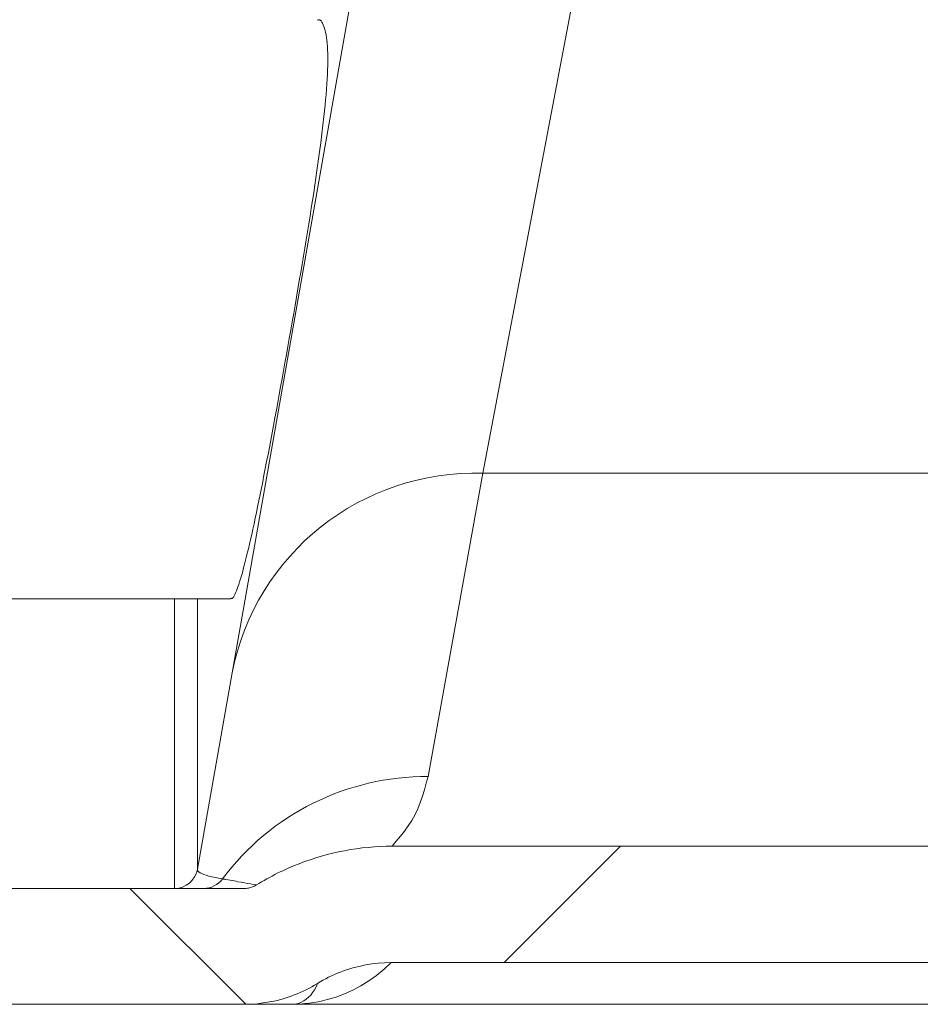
# Model space of a CAD drawing. Extents: x 193 to 943, y 26 to 526.
# Tile 59 of 207: x 360.23 to 362.17, y 88.03 to 90.15. Entities that reach past the tile are written whole.
import ezdxf

# ---------------------------------------------------------------- set-up
doc = ezdxf.new("R2010")
doc.units = 0
doc.layers.get('0').update_dxf_attribs({"lineweight": 25})
doc.layers.add('KG4_HLS_SYA', color=7, linetype='Continuous', lineweight=25)

# ---------------------------------------------------------------- blocks, each defined once
blk = doc.blocks.new('Spline-A069HWBU7N', base_point=(360.7411, 88.2865))
at = {"color": 0, "lineweight": -2}
for p, q in [((360.8936, 88.352), (360.906, 88.3551)), ((360.906, 88.3551), (360.9186, 88.3579)), ((360.9186, 88.3579), (360.9312, 88.3604)), ((360.9312, 88.3604), (360.9439, 88.3627)), ((360.9439, 88.3627), (360.9567, 88.3646)), ((360.9567, 88.3646), (360.9696, 88.3663)), ((360.9696, 88.3663), (360.9824, 88.3676)), ((360.9824, 88.3676), (360.9953, 88.3687)), ((360.9953, 88.3687), (361.0081, 88.3694)), ((361.0081, 88.3694), (361.021, 88.3699)), ((361.021, 88.3699), (361.0338, 88.37)), ((360.833, 88.3323), (360.8449, 88.3368)), ((360.8449, 88.3368), (360.8569, 88.341)), ((360.8569, 88.341), (360.8691, 88.3449)), ((360.8691, 88.3449), (360.8813, 88.3486)), ((360.8813, 88.3486), (360.8936, 88.352)), ((360.7862, 88.3117), (360.792, 88.3145)), ((360.792, 88.3145), (360.7978, 88.3172)), ((360.7978, 88.3172), (360.8036, 88.3199)), ((360.8036, 88.3199), (360.8094, 88.3225)), ((360.8094, 88.3225), (360.8211, 88.3276)), ((360.8211, 88.3276), (360.833, 88.3323)), ((360.7466, 88.2899), (360.7522, 88.2932)), ((360.7522, 88.2932), (360.7578, 88.2964)), ((360.7578, 88.2964), (360.7634, 88.2996)), ((360.7634, 88.2996), (360.7691, 88.3027)), ((360.7691, 88.3027), (360.7748, 88.3058)), ((360.7748, 88.3058), (360.7805, 88.3088)), ((360.7805, 88.3088), (360.7862, 88.3117)), ((360.7411, 88.2865), (360.7466, 88.2899))]:
    blk.add_line(p, q, dxfattribs=at)
blk = doc.blocks.new('Spline-A069HWBW7N', base_point=(360.7147, 88.279))
at = {"color": 0, "lineweight": -2}
for p, q in [((360.7147, 88.279), (360.717, 88.279)), ((360.717, 88.279), (360.7193, 88.2792)), ((360.7193, 88.2792), (360.7216, 88.2794)), ((360.7216, 88.2794), (360.7239, 88.2798)), ((360.7239, 88.2798), (360.7261, 88.2803)), ((360.7261, 88.2803), (360.7283, 88.2809)), ((360.7283, 88.2809), (360.7306, 88.2815)), ((360.7306, 88.2815), (360.7327, 88.2823)), ((360.7327, 88.2823), (360.7349, 88.2832)), ((360.7349, 88.2832), (360.737, 88.2842)), ((360.737, 88.2842), (360.7391, 88.2853)), ((360.7391, 88.2853), (360.7411, 88.2865))]:
    blk.add_line(p, q, dxfattribs=at)
blk = doc.blocks.new('Spline-A069HWDG7N', base_point=(360.7147, 88.029))
at = {"color": 0, "lineweight": -2}
for p, q in [((360.842, 88.0572), (360.8483, 88.0603)), ((360.8483, 88.0603), (360.8545, 88.0634)), ((360.8545, 88.0634), (360.8606, 88.0667)), ((360.8606, 88.0667), (360.8666, 88.0702)), ((360.8666, 88.0702), (360.8726, 88.0737)), ((360.7696, 88.034), (360.7831, 88.0368)), ((360.7831, 88.0368), (360.7965, 88.0403)), ((360.7965, 88.0403), (360.8031, 88.0423)), ((360.8031, 88.0423), (360.8097, 88.0444)), ((360.8097, 88.0444), (360.8163, 88.0467)), ((360.8163, 88.0467), (360.8229, 88.0491)), ((360.8229, 88.0491), (360.8293, 88.0517)), ((360.8293, 88.0517), (360.8357, 88.0544)), ((360.8357, 88.0544), (360.842, 88.0572)), ((360.7147, 88.029), (360.7286, 88.0293)), ((360.7286, 88.0293), (360.7424, 88.0302)), ((360.7424, 88.0302), (360.756, 88.0318)), ((360.756, 88.0318), (360.7696, 88.034))]:
    blk.add_line(p, q, dxfattribs=at)
blk = doc.blocks.new('Spline-A069HWDI7N', base_point=(360.8726, 88.0737))
at = {"color": 0, "lineweight": -2}
for p, q in [((360.929, 88.101), (360.9225, 88.0985)), ((360.9357, 88.1033), (360.929, 88.101)), ((360.9424, 88.1054), (360.9357, 88.1033)), ((360.9491, 88.1074), (360.9424, 88.1054)), ((360.9626, 88.1109), (360.9491, 88.1074)), ((360.9762, 88.1138), (360.9626, 88.1109)), ((360.9899, 88.1161), (360.9762, 88.1138)), ((361.0037, 88.1177), (360.9899, 88.1161)), ((361.0176, 88.1186), (361.0037, 88.1177)), ((361.0317, 88.119), (361.0176, 88.1186)), ((360.8846, 88.0808), (360.8786, 88.0773)), ((360.8907, 88.0841), (360.8846, 88.0808)), ((360.8969, 88.0872), (360.8907, 88.0841)), ((360.9032, 88.0903), (360.8969, 88.0872)), ((360.9095, 88.0932), (360.9032, 88.0903)), ((360.916, 88.0959), (360.9095, 88.0932)), ((360.9225, 88.0985), (360.916, 88.0959)), ((360.8786, 88.0773), (360.8726, 88.0737))]:
    blk.add_line(p, q, dxfattribs=at)
blk = doc.blocks.new('Spline-A069HWDU7N', base_point=(360.7147, 88.029))
at = {"color": 0, "lineweight": -2}
for p, q in [((360.7147, 88.029), (360.724, 88.029)), ((360.724, 88.029), (360.7331, 88.029)), ((360.7331, 88.029), (360.742, 88.029)), ((360.742, 88.029), (360.7507, 88.029)), ((360.7507, 88.029), (360.7592, 88.029)), ((360.7592, 88.029), (360.7676, 88.029)), ((360.7676, 88.029), (360.7759, 88.029)), ((360.7759, 88.029), (360.7841, 88.029)), ((360.7841, 88.029), (360.7922, 88.029)), ((360.7922, 88.029), (360.8002, 88.029)), ((360.8002, 88.029), (360.8082, 88.029)), ((360.8082, 88.029), (360.8162, 88.029))]:
    blk.add_line(p, q, dxfattribs=at)
blk = doc.blocks.new('Kreis-A069HWGG7N', base_point=(360.5645, 88.279))
at = {"color": 0, "lineweight": -2}
blk.add_ellipse((360.5645, 88.329), major_axis=(0, -0.05), ratio=1, start_param=0, end_param=1.396263, dxfattribs=at)
blk = doc.blocks.new('Spline-A069HWGY7N', base_point=(360.8726, 89.9451))
at = {"color": 0, "lineweight": -2}
for p, q in [((360.873, 90.153), (360.8726, 90.1528)), ((360.8733, 90.1531), (360.873, 90.153)), ((360.8737, 90.1533), (360.8733, 90.1531)), ((360.8741, 90.1534), (360.8737, 90.1533)), ((360.8742, 90.1535), (360.8741, 90.1534)), ((360.8743, 90.1535), (360.8742, 90.1535)), ((360.8744, 90.1536), (360.8743, 90.1535)), ((360.8746, 90.1536), (360.8744, 90.1536)), ((360.8747, 90.1536), (360.8746, 90.1536)), ((360.8748, 90.1537), (360.8747, 90.1536)), ((360.8755, 90.1538), (360.8748, 90.1537)), ((360.8762, 90.1538), (360.8755, 90.1538)), ((360.8769, 90.1538), (360.8762, 90.1538)), ((360.8776, 90.1536), (360.8769, 90.1538)), ((360.8782, 90.1533), (360.8776, 90.1536)), ((360.8789, 90.1529), (360.8782, 90.1533)), ((360.8795, 90.1524), (360.8789, 90.1529)), ((360.8801, 90.1519), (360.8795, 90.1524)), ((360.8807, 90.1513), (360.8801, 90.1519)), ((360.8824, 90.1489), (360.8807, 90.1513)), ((360.884, 90.1461), (360.8824, 90.1489)), ((360.8854, 90.1428), (360.884, 90.1461)), ((360.8868, 90.1392), (360.8854, 90.1428)), ((360.8882, 90.1352), (360.8868, 90.1392)), ((360.8894, 90.1309), (360.8882, 90.1352)), ((360.8905, 90.1262), (360.8894, 90.1309)), ((360.8915, 90.1211), (360.8905, 90.1262)), ((360.8924, 90.1155), (360.8915, 90.1211)), ((360.8931, 90.1094), (360.8924, 90.1155)), ((360.8938, 90.1029), (360.8931, 90.1094)), ((360.8943, 90.096), (360.8938, 90.1029)), ((360.8947, 90.0886), (360.8943, 90.096)), ((360.8949, 90.0808), (360.8947, 90.0886)), ((360.8951, 90.0727), (360.8949, 90.0808)), ((360.8947, 90.0458), (360.895, 90.0551)), ((360.895, 90.0551), (360.8951, 90.0641)), ((360.8951, 90.0641), (360.8951, 90.0727)), ((360.8938, 90.0258), (360.8943, 90.036)), ((360.8943, 90.036), (360.8947, 90.0458)), ((360.8923, 90.0042), (360.8931, 90.0152)), ((360.8931, 90.0152), (360.8938, 90.0258)), ((360.8904, 89.9812), (360.8914, 89.9928)), ((360.8914, 89.9928), (360.8923, 90.0042)), ((360.8892, 89.9693), (360.8904, 89.9812)), ((360.8869, 89.9451), (360.8881, 89.9572)), ((360.8881, 89.9572), (360.8892, 89.9693))]:
    blk.add_line(p, q, dxfattribs=at)
blk = doc.blocks.new('Spline-A069HWH07N', base_point=(360.6861, 88.9044))
at = {"color": 0, "lineweight": -2}
for p, q in [((360.8846, 89.9262), (360.8869, 89.9451)), ((360.8798, 89.8881), (360.8822, 89.9073)), ((360.8822, 89.9073), (360.8846, 89.9262)), ((360.8773, 89.8686), (360.8798, 89.8881)), ((360.8747, 89.8487), (360.8773, 89.8686)), ((360.8718, 89.8284), (360.8747, 89.8487)), ((360.8695, 89.8126), (360.8718, 89.8284)), ((360.8672, 89.7966), (360.8695, 89.8126)), ((360.8621, 89.7637), (360.8647, 89.7802)), ((360.8647, 89.7802), (360.8672, 89.7966)), ((360.8595, 89.7469), (360.8621, 89.7637)), ((360.8568, 89.73), (360.8595, 89.7469)), ((360.8541, 89.713), (360.8568, 89.73)), ((360.8485, 89.6785), (360.8513, 89.6958)), ((360.8513, 89.6958), (360.8541, 89.713)), ((360.8456, 89.6611), (360.8485, 89.6785)), ((360.8427, 89.6436), (360.8456, 89.6611)), ((360.8397, 89.6261), (360.8427, 89.6436)), ((360.8368, 89.6084), (360.8397, 89.6261)), ((360.8307, 89.5729), (360.8337, 89.5907)), ((360.8337, 89.5907), (360.8368, 89.6084)), ((360.8276, 89.5551), (360.8307, 89.5729)), ((360.8246, 89.5373), (360.8276, 89.5551)), ((360.8215, 89.5195), (360.8246, 89.5373)), ((360.8184, 89.5017), (360.8215, 89.5195)), ((360.8121, 89.4662), (360.8152, 89.4839)), ((360.8152, 89.4839), (360.8184, 89.5017)), ((360.809, 89.4485), (360.8121, 89.4662)), ((360.8058, 89.4308), (360.809, 89.4485)), ((360.8027, 89.4133), (360.8058, 89.4308)), ((360.7996, 89.396), (360.8027, 89.4133)), ((360.7934, 89.3617), (360.7965, 89.3788)), ((360.7965, 89.3788), (360.7996, 89.396)), ((360.7903, 89.3447), (360.7934, 89.3617)), ((360.7872, 89.3279), (360.7903, 89.3447)), ((360.7811, 89.2948), (360.7841, 89.3112)), ((360.7841, 89.3112), (360.7872, 89.3279)), ((360.778, 89.2784), (360.7811, 89.2948)), ((360.775, 89.2623), (360.778, 89.2784)), ((360.772, 89.2464), (360.775, 89.2623)), ((360.7661, 89.2153), (360.769, 89.2308)), ((360.769, 89.2308), (360.772, 89.2464)), ((360.7632, 89.2003), (360.7661, 89.2153)), ((360.7574, 89.171), (360.7603, 89.1855)), ((360.7603, 89.1855), (360.7632, 89.2003)), ((360.7546, 89.1568), (360.7574, 89.171)), ((360.7491, 89.1292), (360.7518, 89.1428)), ((360.7518, 89.1428), (360.7546, 89.1568)), ((360.7464, 89.1158), (360.7491, 89.1292)), ((360.741, 89.0901), (360.7437, 89.1028)), ((360.7437, 89.1028), (360.7464, 89.1158)), ((360.7359, 89.0658), (360.7384, 89.0778)), ((360.7384, 89.0778), (360.741, 89.0901)), ((360.7333, 89.0542), (360.7359, 89.0658)), ((360.7285, 89.0323), (360.7309, 89.043)), ((360.7309, 89.043), (360.7333, 89.0542)), ((360.7237, 89.0119), (360.7261, 89.0219)), ((360.7261, 89.0219), (360.7285, 89.0323)), ((360.717, 88.9843), (360.7192, 88.9931)), ((360.7192, 88.9931), (360.7214, 89.0023)), ((360.7214, 89.0023), (360.7237, 89.0119)), ((360.7127, 88.968), (360.7148, 88.9759)), ((360.7148, 88.9759), (360.717, 88.9843)), ((360.7067, 88.9469), (360.7087, 88.9534)), ((360.7087, 88.9534), (360.7107, 88.9605)), ((360.7107, 88.9605), (360.7127, 88.968)), ((360.6995, 88.9255), (360.7012, 88.9302)), ((360.7012, 88.9302), (360.703, 88.9353)), ((360.703, 88.9353), (360.7048, 88.9409)), ((360.7048, 88.9409), (360.7067, 88.9469)), ((360.6912, 88.9072), (360.6915, 88.9077)), ((360.6915, 88.9077), (360.692, 88.9085)), ((360.692, 88.9085), (360.6925, 88.9094)), ((360.6925, 88.9094), (360.693, 88.9104)), ((360.693, 88.9104), (360.6946, 88.9136)), ((360.6946, 88.9136), (360.6962, 88.9172)), ((360.6962, 88.9172), (360.6978, 88.9212)), ((360.6978, 88.9212), (360.6995, 88.9255)), ((360.6861, 88.9055), (360.6864, 88.9053)), ((360.6864, 88.9053), (360.6866, 88.9051)), ((360.6866, 88.9051), (360.6868, 88.9048)), ((360.6868, 88.9048), (360.6871, 88.9047)), ((360.6871, 88.9047), (360.6873, 88.9045)), ((360.6873, 88.9045), (360.6875, 88.9045)), ((360.6875, 88.9045), (360.6876, 88.9044)), ((360.6876, 88.9044), (360.6879, 88.9044)), ((360.6879, 88.9044), (360.6882, 88.9044)), ((360.6882, 88.9044), (360.6885, 88.9045)), ((360.6885, 88.9045), (360.6888, 88.9046)), ((360.6888, 88.9046), (360.6891, 88.9048)), ((360.6891, 88.9048), (360.6894, 88.9051)), ((360.6894, 88.9051), (360.6898, 88.9054)), ((360.6898, 88.9054), (360.6901, 88.9058)), ((360.6901, 88.9058), (360.6905, 88.9062)), ((360.6905, 88.9062), (360.6908, 88.9067)), ((360.6908, 88.9067), (360.6912, 88.9072))]:
    blk.add_line(p, q, dxfattribs=at)
blk = doc.blocks.new('Spline-A069HXYM7N', base_point=(360.8162, 88.029))
at = {"color": 0, "lineweight": -2}
for p, q in [((361.0165, 88.1046), (361.0006, 88.0914)), ((361.0317, 88.119), (361.0165, 88.1046)), ((360.984, 88.0796), (360.9668, 88.0689)), ((361.0006, 88.0914), (360.984, 88.0796)), ((360.9491, 88.0596), (360.931, 88.0515)), ((360.9668, 88.0689), (360.9491, 88.0596)), ((360.884, 88.0366), (360.8744, 88.0346)), ((360.8936, 88.039), (360.884, 88.0366)), ((360.903, 88.0416), (360.8936, 88.039)), ((360.9124, 88.0446), (360.903, 88.0416)), ((360.9217, 88.0479), (360.9124, 88.0446)), ((360.931, 88.0515), (360.9217, 88.0479)), ((360.826, 88.0291), (360.8162, 88.029)), ((360.8357, 88.0296), (360.826, 88.0291)), ((360.8454, 88.0304), (360.8357, 88.0296)), ((360.8551, 88.0315), (360.8454, 88.0304)), ((360.8648, 88.0329), (360.8551, 88.0315)), ((360.8744, 88.0346), (360.8648, 88.0329))]:
    blk.add_line(p, q, dxfattribs=at)
blk = doc.blocks.new('Spline-A069HXYQ7N', base_point=(360.8162, 88.029))
at = {"color": 0, "lineweight": -2}
for p, q in [((360.8663, 88.06), (360.8624, 88.0541)), ((360.8697, 88.0666), (360.8663, 88.06)), ((360.8726, 88.0737), (360.8697, 88.0666)), ((360.8437, 88.0367), (360.8385, 88.0339)), ((360.8488, 88.0401), (360.8437, 88.0367)), ((360.8537, 88.0442), (360.8488, 88.0401)), ((360.8582, 88.0488), (360.8537, 88.0442)), ((360.8624, 88.0541), (360.8582, 88.0488)), ((360.8219, 88.0293), (360.8162, 88.029)), ((360.8275, 88.0302), (360.8219, 88.0293)), ((360.833, 88.0317), (360.8275, 88.0302)), ((360.8385, 88.0339), (360.833, 88.0317))]:
    blk.add_line(p, q, dxfattribs=at)
blk = doc.blocks.new('Spline-A069HXZE7N', base_point=(361.0338, 88.3704))
at = {"color": 0, "lineweight": -2}
for p, q in [((361.1077, 88.5062), (361.1036, 88.4919)), ((361.1117, 88.5205), (361.1077, 88.5062)), ((361.1036, 88.4919), (361.0993, 88.4779)), ((361.0945, 88.4642), (361.0893, 88.451)), ((361.0993, 88.4779), (361.0945, 88.4642)), ((361.0893, 88.451), (361.0834, 88.4384)), ((361.0764, 88.4259), (361.0688, 88.414)), ((361.0834, 88.4384), (361.0764, 88.4259)), ((361.0605, 88.4026), (361.0518, 88.3917)), ((361.0688, 88.414), (361.0605, 88.4026)), ((361.0429, 88.381), (361.0338, 88.3704)), ((361.0518, 88.3917), (361.0429, 88.381))]:
    blk.add_line(p, q, dxfattribs=at)
blk = doc.blocks.new('Spline-A069HY9E7N', base_point=(360.6679, 88.2865))
at = {"color": 0, "lineweight": -2}
for p, q in [((360.6679, 88.2996), (360.6691, 88.2994)), ((360.6691, 88.2994), (360.6703, 88.2992)), ((360.6703, 88.2992), (360.6715, 88.299)), ((360.6715, 88.299), (360.6728, 88.2988)), ((360.6728, 88.2988), (360.674, 88.2985)), ((360.674, 88.2985), (360.6752, 88.2983)), ((360.6752, 88.2983), (360.6798, 88.2975)), ((360.6798, 88.2975), (360.6844, 88.2967)), ((360.6844, 88.2967), (360.6888, 88.2959)), ((360.6888, 88.2959), (360.693, 88.2951)), ((360.693, 88.2951), (360.6971, 88.2944)), ((360.6971, 88.2944), (360.7011, 88.2936)), ((360.7011, 88.2936), (360.7084, 88.2923)), ((360.7084, 88.2923), (360.7154, 88.2911)), ((360.7154, 88.2911), (360.7221, 88.2899)), ((360.7221, 88.2899), (360.7286, 88.2887)), ((360.7286, 88.2887), (360.7349, 88.2876)), ((360.7349, 88.2876), (360.7411, 88.2865))]:
    blk.add_line(p, q, dxfattribs=at)
blk = doc.blocks.new('Kreis-A069HY9G7N', base_point=(360.6275, 88.279))
at = {"color": 0, "lineweight": -2}
blk.add_ellipse((360.6275, 88.3287), major_axis=(0, -0.0498), ratio=1, start_param=0, end_param=0.945518, dxfattribs=at)
blk = doc.blocks.new('Kreis-A069HYA27N', base_point=(360.6679, 88.2996))
at = {"color": 0, "lineweight": -2}
blk.add_ellipse((361.1082, 87.9712), major_axis=(0.0034, 0.5493), ratio=1, start_param=0, end_param=0.936247, dxfattribs=at)
blk = doc.blocks.new('Spline-A069HYBI7N', base_point=(360.6136, 88.2996))
at = {"color": 0, "lineweight": -2}
for p, q in [((360.6137, 88.3203), (360.6137, 88.3196)), ((360.6137, 88.3196), (360.6137, 88.319)), ((360.6137, 88.319), (360.6138, 88.3183)), ((360.6138, 88.3183), (360.6141, 88.3177)), ((360.6141, 88.3177), (360.6144, 88.317)), ((360.6144, 88.317), (360.6149, 88.3164)), ((360.6149, 88.3164), (360.6154, 88.3157)), ((360.6154, 88.3157), (360.6161, 88.3151)), ((360.6161, 88.3151), (360.6168, 88.3145)), ((360.6168, 88.3145), (360.6176, 88.3139)), ((360.6176, 88.3139), (360.6186, 88.3133)), ((360.6186, 88.3133), (360.6196, 88.3126)), ((360.6196, 88.3126), (360.6213, 88.3117)), ((360.6213, 88.3117), (360.6232, 88.3109)), ((360.6232, 88.3109), (360.6275, 88.3091)), ((360.6275, 88.3091), (360.6326, 88.3074)), ((360.6326, 88.3074), (360.6383, 88.3058)), ((360.6383, 88.3058), (360.6448, 88.3042)), ((360.6448, 88.3042), (360.6519, 88.3026)), ((360.6519, 88.3026), (360.6596, 88.3011)), ((360.6596, 88.3011), (360.6679, 88.2996))]:
    blk.add_line(p, q, dxfattribs=at)
blk = doc.blocks.new('Kreis-A069HYBK7N', base_point=(360.6884, 88.7441))
at = {"color": 0, "lineweight": -2}
blk.add_ellipse((361.2129, 88.6408), major_axis=(0.0172, 0.5343), ratio=1, start_param=0, end_param=1.40849, dxfattribs=at)
blk = doc.blocks.new('DWG-Schraffur-A069I1727N')
at = {"color": 0, "lineweight": -2}
for p, q in [((361.2757, 88.119), (361.5268, 88.37)), ((360.7179, 88.029), (360.4679, 88.279))]:
    blk.add_line(p, q, dxfattribs=at)

msp = doc.modelspace()

# ---------------------------------------------------------------- linework, layer by layer
at = {"layer": 'KG4_HLS_SYA', "color": 8, "linetype": 'Continuous', "lineweight": 9, "ltscale": 0.13, "true_color": 0x808080}
for p, q in [((361.5135, 90.6692), (361.2301, 89.1751)), ((360.6885, 88.7441), (360.9719, 90.3515)), ((361.2301, 89.1751), (361.1117, 88.5205)), ((362.7773, 89.1751), (361.2301, 89.1751)), ((360.6861, 88.904), (357.1963, 88.904)), ((360.5645, 88.279), (360.5645, 88.904)), ((360.6137, 88.904), (360.6137, 88.3203)), ((360.6137, 88.3203), (360.6885, 88.7441)), ((362.9736, 88.37), (361.0338, 88.37)), ((360.7147, 88.279), (357.1678, 88.279))]:
    msp.add_line(p, q, dxfattribs=at)
at = {"layer": 'KG4_HLS_SYA', "color": 7, "linetype": 'Continuous', "lineweight": 9, "ltscale": 0.13}
for p, q in [((362.9757, 88.119), (361.0317, 88.119)), ((360.7147, 88.029), (357.1678, 88.029)), ((363.1912, 88.029), (360.8162, 88.029))]:
    msp.add_line(p, q, dxfattribs=at)

# ---------------------------------------------------------------- block references
at = {"layer": 'KG4_HLS_SYA', "color": 8, "linetype": 'Continuous', "lineweight": 9, "ltscale": 0.13, "true_color": 0x808080}
for name, p in [('DWG-Schraffur-A069I1727N', (0, 0)), ('Spline-A069HWGY7N', (360.8726, 89.9451)), ('Spline-A069HWH07N', (360.6861, 88.9044)), ('Kreis-A069HYBK7N', (360.6884, 88.7441)), ('Kreis-A069HYA27N', (360.6679, 88.2996)), ('Spline-A069HXZE7N', (361.0338, 88.3704)), ('Spline-A069HWBU7N', (360.7411, 88.2865)), ('Kreis-A069HWGG7N', (360.5645, 88.279)), ('Spline-A069HYBI7N', (360.6136, 88.2996)), ('Kreis-A069HY9G7N', (360.6275, 88.279)), ('Spline-A069HY9E7N', (360.6679, 88.2865)), ('Spline-A069HWBW7N', (360.7147, 88.279)), ('Spline-A069HXYM7N', (360.8162, 88.029)), ('Spline-A069HXYQ7N', (360.8162, 88.029))]:
    msp.add_blockref(name, p, dxfattribs=at)
at = {"layer": 'KG4_HLS_SYA', "color": 7, "linetype": 'Continuous', "lineweight": 9, "ltscale": 0.13}
for name, p in [('Spline-A069HWDI7N', (360.8726, 88.0737)), ('Spline-A069HWDG7N', (360.7147, 88.029)), ('Spline-A069HWDU7N', (360.7147, 88.029))]:
    msp.add_blockref(name, p, dxfattribs=at)

doc.saveas('drawing.dxf')
